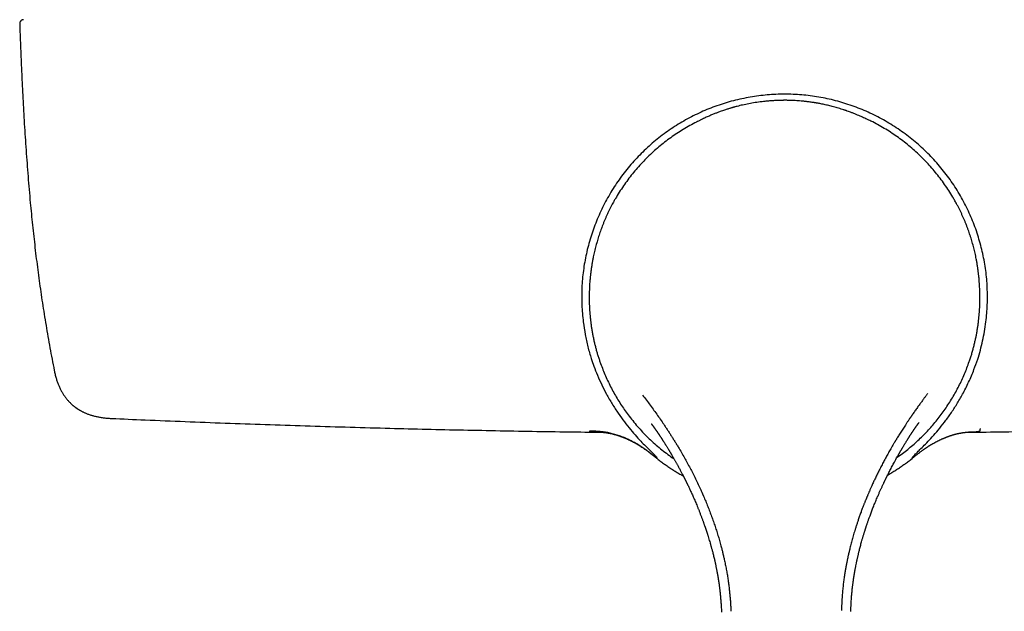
# Model space of a CAD drawing. Header units: millimetres. Extents: x 8 to 940, y 12 to 563.
# Tile 5 of 21: x 387 to 513, y 191 to 267. Entities that reach past the tile are written whole.
import ezdxf

# ---------------------------------------------------------------- set-up
doc = ezdxf.new("R2010")
doc.units = ezdxf.units.MM

msp = doc.modelspace()

# ---------------------------------------------------------------- linework, layer by layer
at = {"color": 7, "linetype": 'Continuous', "lineweight": 30}
for p, q in [((484.38, 256.19), (484.38, 256.19)), ((473.86, 253.72), (473.51, 253.54)), ((495.27, 253.65), (494.92, 253.82)), ((506.49, 242.95), (506.48, 242.98)), ((462.41, 242.76), (462.39, 242.73)), ((460.98, 222.53), (460.98, 222.53)), ((460.98, 222.52), (460.98, 222.52)), ((508.1, 222.76), (508.1, 222.76)), ((508.1, 222.76), (508.1, 222.76)), ((508.11, 222.76), (508.11, 222.76)), ((398.43, 215.5), (398.43, 215.5)), ((468.2, 210.36), (468.21, 210.36)), ((500.78, 210.37), (500.79, 210.38)), ((497.34, 207.56), (497.38, 207.66))]:
    msp.add_line(p, q, dxfattribs=at)
for points, knots in [([(387.23, 266.5), (387.22, 266.5), (387.21, 266.5), (387.2, 266.5), (387.19, 266.5), (387.18, 266.5), (387.17, 266.5), (387.17, 266.5), (387.16, 266.5), (387.14, 266.5), (387.12, 266.49), (387.07, 266.48), (387.02, 266.46), (386.96, 266.43), (386.92, 266.4), (386.89, 266.37), (386.85, 266.33), (386.81, 266.28), (386.77, 266.22), (386.75, 266.16), (386.73, 266.1), (386.73, 266.04), (386.73, 266), (386.73, 265.98)], [0, 0, 0, 0, 0.053031, 0.099519, 0.134694, 0.158754, 0.166823, 0.17257, 0.181035, 0.189546, 0.225414, 0.264273, 0.345662, 0.427013, 0.468363, 0.518136, 0.577948, 0.647451, 0.725898, 0.81204, 0.872926, 0.935816, 1, 1, 1, 1]), ([(386.73, 265.98), (386.75, 265.27), (386.8, 263.85), (386.89, 261.71), (386.98, 259.57), (387.08, 257.44), (387.19, 255.3), (387.31, 253.32), (387.42, 251.49), (387.54, 249.81), (387.66, 248.13), (387.79, 246.45), (387.93, 244.77), (388.07, 243.17), (388.22, 241.66), (388.36, 240.22), (388.52, 238.79), (388.68, 237.35), (388.85, 235.92), (389.03, 234.51), (389.22, 233.1), (389.42, 231.69), (389.63, 230.27), (389.85, 228.84), (390.09, 227.4), (390.33, 225.96), (390.59, 224.52), (390.86, 223.08), (391.05, 222.12), (391.15, 221.63), (391.15, 221.63)], [0, 0, 0, 0, 0.047902, 0.09581, 0.143725, 0.191649, 0.239584, 0.287533, 0.325218, 0.362916, 0.400626, 0.438353, 0.476097, 0.51386, 0.546176, 0.578511, 0.610865, 0.643241, 0.675641, 0.707488, 0.739363, 0.771268, 0.803206, 0.835832, 0.868498, 0.901207, 0.933963, 0.966768, 0.999627, 1, 1, 1, 1]), ([(500.8, 210.38), (500.82, 210.4), (500.84, 210.43), (500.86, 210.48), (500.87, 210.52), (500.87, 210.55), (500.92, 210.62), (501.05, 210.76), (501.22, 210.94), (501.55, 211.26), (502.05, 211.75), (502.67, 212.37), (503.38, 213.12), (504.14, 213.99), (504.93, 214.99), (505.74, 216.1), (506.52, 217.31), (507.3, 218.65), (508.05, 220.13), (508.68, 221.64), (509.18, 223), (509.54, 224.22), (509.83, 225.41), (510.06, 226.62), (510.29, 228.16), (510.44, 230.04), (510.44, 232.23), (510.25, 234.42), (509.86, 236.58), (509.3, 238.7), (508.57, 240.77), (507.66, 242.77), (506.59, 244.69), (505.35, 246.51), (503.97, 248.21), (502.44, 249.8), (500.79, 251.25), (499.02, 252.55), (497.14, 253.71), (495.18, 254.7), (493.14, 255.52), (491.03, 256.17), (488.88, 256.63), (486.69, 256.91), (484.49, 257), (482.29, 256.91), (480.11, 256.62), (477.95, 256.16), (475.85, 255.52), (473.81, 254.7), (471.84, 253.7), (469.97, 252.55), (468.2, 251.24), (466.55, 249.79), (465.02, 248.2), (463.64, 246.49), (462.41, 244.67), (461.34, 242.75), (460.43, 240.75), (459.69, 238.68), (459.13, 236.57), (458.75, 234.41), (458.56, 232.22), (458.56, 230.02), (458.73, 228.02), (459, 226.23), (459.34, 224.67), (459.72, 223.32), (460.14, 222.11), (460.59, 220.98), (461.12, 219.79), (461.76, 218.55), (462.46, 217.33), (463.24, 216.14), (464.03, 215.04), (464.82, 214.04), (465.58, 213.16), (466.29, 212.41), (466.91, 211.78), (467.43, 211.28), (467.77, 210.94), (468, 210.72), (468.13, 210.57), (468.15, 210.52), (468.14, 210.49), (468.15, 210.45), (468.18, 210.4), (468.19, 210.38)], [0, 0, 0, 0, 0.007786, 0.016195, 0.024689, 0.032846, 0.040703, 0.049177, 0.059071, 0.069138, 0.079023, 0.08897, 0.098904, 0.108839, 0.118771, 0.128699, 0.138651, 0.148555, 0.160002, 0.17145, 0.180646, 0.188577, 0.196564, 0.204651, 0.212815, 0.227212, 0.241652, 0.256027, 0.27036, 0.284712, 0.299077, 0.313449, 0.327823, 0.342196, 0.356564, 0.37093, 0.385298, 0.399667, 0.414036, 0.428404, 0.442771, 0.457139, 0.471507, 0.485875, 0.500242, 0.514608, 0.528974, 0.543341, 0.557707, 0.572073, 0.586441, 0.60081, 0.615177, 0.629543, 0.643908, 0.658274, 0.672646, 0.687019, 0.70139, 0.715754, 0.730105, 0.74444, 0.758815, 0.773252, 0.787648, 0.798304, 0.808824, 0.819192, 0.82587, 0.834039, 0.842993, 0.851668, 0.86149, 0.871359, 0.881202, 0.891051, 0.900902, 0.910752, 0.920615, 0.930414, 0.941851, 0.952614, 0.962115, 0.971775, 0.981408, 0.991118, 1, 1, 1, 1]), ([(482.29, 256.08), (482.07, 256.06), (481.54, 256.01), (480.76, 255.9), (479.93, 255.75), (479.17, 255.6), (478.58, 255.45), (478.25, 255.36), (478.13, 255.33), (478.1, 255.32), (478.07, 255.32), (478.04, 255.31), (478.01, 255.3), (477.98, 255.29), (477.95, 255.28), (477.92, 255.27), (477.9, 255.27), (477.86, 255.26), (477.79, 255.24), (477.7, 255.21), (477.58, 255.17), (477.43, 255.13), (477.25, 255.07), (477.04, 255.01), (476.8, 254.93), (476.54, 254.84), (476.23, 254.73), (475.88, 254.6), (475.48, 254.44), (475.06, 254.27), (474.6, 254.07), (474.2, 253.88), (473.95, 253.76), (473.86, 253.72)], [0, 0, 0, 0, 0.075382, 0.179312, 0.270641, 0.361861, 0.442058, 0.477327, 0.48079, 0.484254, 0.487717, 0.49118, 0.494643, 0.498107, 0.501571, 0.505036, 0.507467, 0.511231, 0.519377, 0.530525, 0.544678, 0.561841, 0.583471, 0.608537, 0.637044, 0.668999, 0.704404, 0.748159, 0.796246, 0.84866, 0.905389, 0.966414, 1, 1, 1, 1]), ([(484.38, 256.18), (484.25, 256.18), (483.95, 256.18), (483.48, 256.16), (482.96, 256.13), (482.57, 256.11), (482.34, 256.08), (482.29, 256.08)], [0, 0, 0, 0, 0.177667, 0.426526, 0.675178, 0.923642, 1, 1, 1, 1]), ([(495, 253.78), (494.92, 253.82), (494.74, 253.9), (494.46, 254.03), (494.15, 254.17), (493.82, 254.31), (493.46, 254.46), (493.12, 254.59), (492.8, 254.71), (492.58, 254.79), (492.42, 254.85), (492.33, 254.88), (492.23, 254.91), (492.14, 254.94), (491.87, 255.03), (491.41, 255.18), (490.77, 255.36), (490.16, 255.52), (489.57, 255.65), (489.05, 255.75), (488.71, 255.82), (488.55, 255.84), (488.5, 255.85), (488.46, 255.86), (488.41, 255.87), (488.37, 255.87), (488.32, 255.88), (488.12, 255.91), (487.77, 255.96), (487.3, 256.02), (486.85, 256.07), (486.44, 256.11), (486.06, 256.14), (485.71, 256.16), (485.4, 256.17), (485.12, 256.18), (484.89, 256.18), (484.68, 256.19), (484.52, 256.19), (484.42, 256.19), (484.38, 256.19)], [0, 0, 0, 0, 0.025044, 0.053346, 0.084905, 0.117297, 0.152518, 0.190558, 0.217204, 0.245068, 0.254075, 0.263203, 0.27245, 0.281815, 0.289181, 0.35233, 0.413167, 0.469731, 0.524317, 0.576936, 0.614574, 0.618732, 0.622876, 0.627008, 0.631125, 0.63523, 0.639321, 0.644868, 0.690938, 0.733984, 0.775274, 0.813326, 0.848131, 0.879681, 0.907963, 0.932968, 0.954683, 0.9731, 0.988208, 1, 1, 1, 1]), ([(473.51, 253.54), (473.42, 253.5), (473.03, 253.31), (472.38, 252.96), (471.54, 252.48), (470.73, 251.96), (469.94, 251.41), (469.16, 250.84), (468.42, 250.23), (467.69, 249.59), (466.99, 248.93), (466.32, 248.24), (465.67, 247.52), (465.05, 246.79), (464.46, 246.02), (463.9, 245.24), (463.37, 244.43), (463, 243.83), (462.81, 243.5), (462.78, 243.44)], [0, 0, 0, 0, 0.0204148, 0.0848677, 0.1493271, 0.2137845, 0.2782343, 0.3426817, 0.4071301, 0.4715811, 0.536035, 0.6004915, 0.6649495, 0.7294081, 0.7938669, 0.8583262, 0.9227875, 0.9872541, 1, 1, 1, 1]), ([(506.09, 243.66), (506.06, 243.71), (505.87, 244.05), (505.5, 244.64), (504.96, 245.44), (504.39, 246.22), (503.79, 246.98), (503.17, 247.71), (502.51, 248.42), (501.83, 249.1), (501.12, 249.76), (500.39, 250.39), (499.64, 250.99), (498.86, 251.56), (498.06, 252.1), (497.24, 252.61), (496.4, 253.08), (495.75, 253.43), (495.36, 253.61), (495.27, 253.65)], [0, 0, 0, 0, 0.012402, 0.076891, 0.141375, 0.205857, 0.270338, 0.334819, 0.3993, 0.463778, 0.528255, 0.592728, 0.657199, 0.721669, 0.786141, 0.850621, 0.915103, 0.979578, 1, 1, 1, 1]), ([(462.78, 243.44), (462.75, 243.38), (462.62, 243.16), (462.5, 242.93), (462.41, 242.76)], [0, 0, 0, 0, 0.260491, 1, 1, 1, 1]), ([(506.48, 242.98), (506.39, 243.14), (506.26, 243.37), (506.13, 243.59), (506.09, 243.66)], [0, 0, 0, 0, 0.701141, 1, 1, 1, 1]), ([(508.11, 222.76), (508.16, 222.92), (508.27, 223.24), (508.42, 223.73), (508.56, 224.22), (508.69, 224.71), (508.81, 225.2), (508.92, 225.68), (509.02, 226.15), (509.1, 226.61), (509.18, 227.08), (509.25, 227.54), (509.3, 227.99), (509.35, 228.43), (509.39, 228.86), (509.42, 229.28), (509.45, 229.7), (509.46, 230.12), (509.47, 230.54), (509.48, 230.97), (509.47, 231.41), (509.46, 231.87), (509.44, 232.31), (509.41, 232.76), (509.38, 233.21), (509.34, 233.66), (509.28, 234.11), (509.22, 234.57), (509.16, 235.02), (509.08, 235.47), (509.01, 235.88), (508.93, 236.27), (508.85, 236.62), (508.77, 236.97), (508.68, 237.32), (508.59, 237.68), (508.49, 238.03), (508.39, 238.38), (508.28, 238.73), (508.16, 239.09), (508.04, 239.44), (507.91, 239.79), (507.78, 240.15), (507.64, 240.5), (507.49, 240.86), (507.34, 241.21), (507.18, 241.56), (507.02, 241.91), (506.85, 242.26), (506.68, 242.61), (506.55, 242.83), (506.49, 242.95)], [0, 0, 0, 0, 0.023541, 0.047019, 0.070439, 0.093809, 0.117136, 0.140425, 0.162357, 0.184268, 0.206167, 0.228062, 0.249962, 0.269903, 0.289893, 0.309924, 0.32999, 0.350082, 0.37019, 0.390307, 0.412434, 0.434548, 0.456636, 0.478685, 0.500683, 0.523998, 0.547336, 0.570691, 0.594051, 0.617403, 0.640736, 0.659049, 0.677339, 0.695604, 0.713845, 0.732064, 0.750268, 0.768, 0.785745, 0.803506, 0.821287, 0.839087, 0.856908, 0.874749, 0.892608, 0.910486, 0.928377, 0.946279, 0.964187, 0.982095, 1, 1, 1, 1]), ([(462.39, 242.73), (462.33, 242.61), (462.21, 242.38), (462.04, 242.04), (461.87, 241.69), (461.71, 241.33), (461.56, 240.98), (461.41, 240.63), (461.27, 240.28), (461.14, 239.94), (461.02, 239.6), (460.9, 239.27), (460.79, 238.93), (460.68, 238.6), (460.58, 238.27), (460.48, 237.93), (460.39, 237.58), (460.29, 237.22), (460.21, 236.86), (460.12, 236.51), (460.04, 236.12), (459.96, 235.7), (459.88, 235.24), (459.81, 234.79), (459.74, 234.33), (459.69, 233.87), (459.64, 233.41), (459.6, 232.97), (459.57, 232.55), (459.55, 232.15), (459.54, 231.74), (459.53, 231.33), (459.53, 230.92), (459.53, 230.5), (459.54, 230.07), (459.56, 229.62), (459.59, 229.16), (459.63, 228.69), (459.67, 228.23), (459.73, 227.75), (459.79, 227.27), (459.87, 226.78), (459.96, 226.29), (460.06, 225.79), (460.16, 225.3), (460.28, 224.82), (460.4, 224.35), (460.53, 223.89), (460.67, 223.44), (460.82, 222.98), (460.93, 222.68), (460.98, 222.53)], [0, 0, 0, 0, 0.017909, 0.035822, 0.053733, 0.071636, 0.089525, 0.107397, 0.12525, 0.142028, 0.158789, 0.175535, 0.192265, 0.208979, 0.225678, 0.242365, 0.260711, 0.279069, 0.297448, 0.31585, 0.334279, 0.357819, 0.381391, 0.404983, 0.428582, 0.452175, 0.47575, 0.499299, 0.519292, 0.539329, 0.559401, 0.579498, 0.59961, 0.619729, 0.639844, 0.661956, 0.684041, 0.706088, 0.728086, 0.750024, 0.773251, 0.796473, 0.819701, 0.842943, 0.86621, 0.889509, 0.911513, 0.933559, 0.955652, 0.977798, 1, 1, 1, 1]), ([(391.14, 221.62), (391.15, 221.56), (391.18, 221.4), (391.24, 221.16), (391.31, 220.9), (391.38, 220.66), (391.45, 220.43), (391.52, 220.21), (391.6, 220), (391.68, 219.8), (391.76, 219.6), (391.85, 219.4), (391.95, 219.21), (392.04, 219.02), (392.14, 218.85), (392.24, 218.69), (392.34, 218.53), (392.43, 218.38), (392.54, 218.23), (392.66, 218.08), (392.79, 217.92), (392.91, 217.77), (393.04, 217.64), (393.16, 217.52), (393.27, 217.41), (393.36, 217.32), (393.45, 217.24), (393.53, 217.17), (393.61, 217.11), (393.67, 217.05), (393.73, 217.01), (393.79, 216.97), (393.84, 216.93), (393.88, 216.9), (393.9, 216.88), (393.92, 216.87), (393.93, 216.86), (393.93, 216.86), (393.94, 216.85), (393.95, 216.84), (393.97, 216.83), (394.01, 216.81), (394.05, 216.77), (394.11, 216.74), (394.17, 216.7), (394.25, 216.65), (394.33, 216.59), (394.43, 216.54), (394.54, 216.48), (394.65, 216.42), (394.77, 216.35), (394.9, 216.29), (395.04, 216.23), (395.19, 216.16), (395.36, 216.09), (395.53, 216.03), (395.72, 215.96), (395.9, 215.9), (396.09, 215.85), (396.28, 215.8), (396.49, 215.75), (396.7, 215.7), (396.92, 215.66), (397.15, 215.62), (397.39, 215.58), (397.63, 215.56), (397.89, 215.53), (398.15, 215.51), (398.34, 215.5), (398.43, 215.5)], [0, 0, 0, 0, 0.019844, 0.04603, 0.071219, 0.095455, 0.118779, 0.140839, 0.162094, 0.18258, 0.202329, 0.223914, 0.24463, 0.264514, 0.283604, 0.301932, 0.319529, 0.336423, 0.352638, 0.373241, 0.392723, 0.411125, 0.428478, 0.444809, 0.460131, 0.472284, 0.48345, 0.493637, 0.50285, 0.511095, 0.518376, 0.524699, 0.530877, 0.535788, 0.539481, 0.540908, 0.542094, 0.54313, 0.544058, 0.545207, 0.548252, 0.552359, 0.557561, 0.56388, 0.571329, 0.579919, 0.589663, 0.600574, 0.61267, 0.624529, 0.637371, 0.651215, 0.666083, 0.682002, 0.698688, 0.71645, 0.735324, 0.755351, 0.773284, 0.792112, 0.811869, 0.832591, 0.854318, 0.877092, 0.899565, 0.923048, 0.947585, 0.97322, 1, 1, 1, 1]), ([(460.98, 222.52), (461.08, 222.25), (461.28, 221.72), (461.61, 220.93), (461.97, 220.14), (462.36, 219.36), (462.77, 218.61), (463.2, 217.87), (463.65, 217.16), (464.13, 216.46), (464.66, 215.75), (465.23, 215.02), (465.86, 214.29), (466.51, 213.58), (467.19, 212.9), (467.9, 212.25), (468.63, 211.62), (469.39, 211.03), (469.96, 210.6), (470.29, 210.38), (470.36, 210.34)], [0, 0, 0, 0, 0.054465, 0.109648, 0.16518, 0.220696, 0.275923, 0.330114, 0.384305, 0.438499, 0.492698, 0.554285, 0.615864, 0.677438, 0.739009, 0.800579, 0.862149, 0.923721, 0.985299, 1, 1, 1, 1]), ([(498.85, 210.48), (498.91, 210.52), (499.21, 210.73), (499.73, 211.12), (500.41, 211.66), (501.06, 212.22), (501.7, 212.8), (502.31, 213.4), (502.9, 214.02), (503.46, 214.65), (504, 215.3), (504.52, 215.98), (505.02, 216.68), (505.5, 217.39), (505.95, 218.13), (506.38, 218.87), (506.78, 219.63), (507.16, 220.4), (507.5, 221.18), (507.82, 221.97), (508.01, 222.49), (508.1, 222.76)], [0, 0, 0, 0, 0.014642, 0.069819, 0.124992, 0.180163, 0.235333, 0.290504, 0.344691, 0.398881, 0.453075, 0.507276, 0.562463, 0.617645, 0.672824, 0.728003, 0.783249, 0.837789, 0.892325, 0.946512, 1, 1, 1, 1]), ([(466.34, 218.48), (466.51, 218.27), (466.84, 217.84), (467.33, 217.19), (467.81, 216.53), (468.27, 215.88), (468.73, 215.23), (469.11, 214.67), (469.42, 214.2), (469.67, 213.81), (469.92, 213.43), (470.16, 213.05), (470.4, 212.66), (470.65, 212.27), (470.89, 211.87), (471.18, 211.38), (471.51, 210.8), (471.88, 210.14), (472.24, 209.48), (472.59, 208.82), (472.94, 208.13), (473.29, 207.43), (473.62, 206.73), (473.84, 206.24), (473.96, 205.97), (473.99, 205.89), (474.03, 205.8), (474.07, 205.72), (474.1, 205.63), (474.22, 205.36), (474.42, 204.9), (474.68, 204.25), (474.93, 203.6), (475.17, 202.96), (475.41, 202.31), (475.62, 201.67), (475.84, 201.02), (476.04, 200.37), (476.23, 199.71), (476.37, 199.2), (476.46, 198.84), (476.52, 198.62), (476.57, 198.39), (476.63, 198.16), (476.68, 197.93), (476.74, 197.69), (476.82, 197.32), (476.93, 196.83), (477.05, 196.21), (477.16, 195.58), (477.26, 194.97), (477.35, 194.35), (477.42, 193.74), (477.48, 193.16), (477.54, 192.58), (477.58, 192), (477.61, 191.43), (477.63, 191.05), (477.63, 190.86)], [0, 0, 0, 0, 0.027096, 0.0539601, 0.0805956, 0.1070061, 0.1331952, 0.1591664, 0.1743704, 0.1895007, 0.2045582, 0.2195437, 0.2344579, 0.2493016, 0.2651301, 0.2809457, 0.3061064, 0.3310932, 0.3559107, 0.3805632, 0.4050554, 0.4318172, 0.4583971, 0.4816421, 0.4846763, 0.4877082, 0.490738, 0.4937655, 0.4967907, 0.4998138, 0.5231044, 0.546208, 0.5691292, 0.5918726, 0.6144427, 0.6368446, 0.659083, 0.6817497, 0.704255, 0.7266046, 0.7340965, 0.7415716, 0.7490302, 0.7569954, 0.7650144, 0.7730118, 0.7809878, 0.8020354, 0.8229408, 0.8437099, 0.8643483, 0.8848622, 0.9052576, 0.9243845, 0.9434168, 0.9623599, 0.9812191, 1, 1, 1, 1]), ([(502.78, 218.67), (502.75, 218.63), (502.69, 218.54), (502.59, 218.41), (502.48, 218.27), (502.36, 218.11), (502.24, 217.95), (502.11, 217.77), (501.98, 217.59), (501.85, 217.41), (501.7, 217.21), (501.55, 217), (501.4, 216.79), (501.25, 216.57), (501.09, 216.35), (500.97, 216.17), (500.88, 216.04), (500.82, 215.96), (500.77, 215.88), (500.71, 215.8), (500.65, 215.71), (500.59, 215.63), (500.49, 215.47), (500.33, 215.24), (500.14, 214.95), (499.95, 214.66), (499.77, 214.38), (499.6, 214.12), (499.43, 213.86), (499.28, 213.61), (499.12, 213.37), (498.98, 213.14), (498.87, 212.96), (498.79, 212.82), (498.73, 212.72), (498.67, 212.63), (498.62, 212.54), (498.56, 212.45), (498.5, 212.35), (498.34, 212.07), (498.09, 211.65), (497.77, 211.08), (497.47, 210.53), (497.17, 209.99), (496.89, 209.44), (496.61, 208.89), (496.35, 208.37), (496.1, 207.86), (495.87, 207.37), (495.67, 206.92), (495.49, 206.53), (495.35, 206.21), (495.24, 205.95), (495.18, 205.8), (495.15, 205.75), (495.15, 205.73), (495.14, 205.72), (495.14, 205.71), (495.13, 205.69), (495.13, 205.68), (495.12, 205.67), (495.11, 205.65), (495.1, 205.61), (495.08, 205.56), (495.05, 205.5), (495.02, 205.44), (494.99, 205.36), (494.96, 205.27), (494.92, 205.17), (494.87, 205.06), (494.82, 204.94), (494.77, 204.81), (494.71, 204.67), (494.65, 204.51), (494.59, 204.34), (494.51, 204.16), (494.44, 203.95), (494.35, 203.73), (494.27, 203.5), (494.18, 203.26), (494.09, 203.02), (494.01, 202.77), (493.93, 202.54), (493.86, 202.33), (493.81, 202.19), (493.78, 202.1), (493.77, 202.06), (493.76, 202.03), (493.75, 202), (493.74, 201.96), (493.68, 201.81), (493.6, 201.53), (493.48, 201.16), (493.37, 200.81), (493.28, 200.47), (493.19, 200.15), (493.1, 199.84), (493.02, 199.53), (492.94, 199.22), (492.86, 198.92), (492.81, 198.7), (492.78, 198.57), (492.76, 198.52), (492.76, 198.51), (492.76, 198.5), (492.76, 198.49), (492.75, 198.47), (492.75, 198.46), (492.74, 198.44), (492.74, 198.4), (492.72, 198.35), (492.71, 198.28), (492.69, 198.2), (492.67, 198.11), (492.65, 198.01), (492.62, 197.9), (492.59, 197.77), (492.57, 197.64), (492.53, 197.49), (492.5, 197.33), (492.46, 197.15), (492.42, 196.95), (492.38, 196.74), (492.34, 196.51), (492.3, 196.28), (492.26, 196.03), (492.22, 195.78), (492.17, 195.51), (492.13, 195.23), (492.09, 194.94), (492.05, 194.64), (492.01, 194.33), (491.97, 194.01), (491.94, 193.67), (491.9, 193.32), (491.87, 192.95), (491.84, 192.57), (491.82, 192.18), (491.8, 191.77), (491.78, 191.36), (491.77, 191.07), (491.77, 190.93)], [0, 0, 0, 0, 0.005016, 0.010479, 0.016391, 0.022749, 0.029556, 0.036809, 0.044057, 0.051702, 0.059745, 0.068184, 0.077019, 0.085623, 0.094572, 0.103867, 0.107074, 0.110321, 0.113606, 0.116931, 0.120295, 0.123698, 0.126861, 0.13906, 0.150881, 0.162325, 0.173109, 0.183537, 0.193609, 0.203324, 0.212683, 0.221688, 0.230336, 0.234029, 0.237653, 0.241209, 0.244695, 0.248113, 0.251881, 0.256214, 0.280046, 0.300559, 0.321069, 0.341576, 0.362081, 0.382315, 0.402274, 0.420049, 0.438022, 0.456193, 0.468295, 0.480484, 0.491282, 0.496054, 0.496523, 0.496993, 0.497463, 0.497933, 0.498402, 0.498873, 0.499343, 0.499813, 0.501233, 0.502982, 0.505061, 0.507469, 0.510208, 0.513276, 0.516866, 0.520822, 0.525144, 0.529832, 0.534887, 0.540308, 0.546095, 0.552884, 0.560116, 0.567791, 0.575909, 0.584471, 0.592861, 0.601637, 0.610799, 0.617057, 0.623483, 0.625102, 0.626267, 0.627429, 0.628589, 0.629745, 0.630899, 0.644699, 0.658055, 0.669809, 0.681194, 0.692212, 0.702861, 0.713142, 0.724026, 0.734464, 0.743282, 0.747053, 0.747472, 0.74789, 0.748307, 0.748724, 0.749139, 0.749554, 0.749968, 0.751472, 0.753384, 0.755705, 0.758435, 0.76144, 0.764822, 0.76858, 0.772715, 0.777227, 0.782115, 0.787379, 0.793605, 0.800285, 0.80742, 0.815009, 0.823053, 0.831117, 0.839591, 0.848473, 0.857764, 0.867462, 0.877383, 0.887696, 0.8984, 0.909494, 0.921216, 0.933342, 0.945872, 0.958804, 0.972136, 0.985869, 1, 1, 1, 1]), ([(398.47, 215.5), (399.89, 215.43), (403.03, 215.3), (407.86, 215.1), (412.98, 214.9), (418.1, 214.72), (423.22, 214.55), (428.34, 214.4), (433.32, 214.26), (438.16, 214.14), (442.85, 214.03), (447.55, 213.94), (452.25, 213.85), (456.73, 213.78), (459.65, 213.75), (461.01, 213.73)], [0, 0, 0, 0, 0.068443, 0.15032, 0.232199, 0.314078, 0.395958, 0.477839, 0.559719, 0.634776, 0.709832, 0.784888, 0.859943, 0.934996, 1, 1, 1, 1]), ([(508.01, 213.73), (509.51, 213.75), (512.72, 213.79), (517.64, 213.87), (522.76, 213.96), (527.88, 214.07), (533, 214.19), (538.11, 214.33), (543.09, 214.47), (547.92, 214.62), (552.61, 214.78), (557.3, 214.95), (561.99, 215.13), (566.4, 215.31), (569.25, 215.44), (570.53, 215.5)], [0, 0, 0, 0, 0.072115, 0.153965, 0.235816, 0.317668, 0.399521, 0.481374, 0.563227, 0.638259, 0.713291, 0.788322, 0.863353, 0.938382, 1, 1, 1, 1]), ([(467.46, 214.81), (467.46, 214.81), (467.46, 214.81), (467.46, 214.81), (467.46, 214.8), (467.46, 214.8), (467.47, 214.8), (467.47, 214.79), (467.47, 214.79), (467.48, 214.79), (467.48, 214.78), (467.48, 214.78), (467.49, 214.77), (467.49, 214.77), (467.5, 214.76), (467.51, 214.75), (467.52, 214.74), (467.52, 214.73), (467.53, 214.72), (467.53, 214.72), (467.54, 214.71), (467.55, 214.7), (467.55, 214.69), (467.56, 214.68), (467.57, 214.67), (467.59, 214.64), (467.61, 214.61), (467.64, 214.58), (467.66, 214.55), (467.69, 214.52), (467.71, 214.49), (467.73, 214.46), (467.75, 214.43), (467.77, 214.4), (467.79, 214.37), (467.82, 214.34), (467.84, 214.31), (467.85, 214.29), (467.87, 214.26), (467.88, 214.24), (467.9, 214.22), (467.91, 214.2), (467.93, 214.18), (467.95, 214.15), (467.97, 214.13), (467.98, 214.1), (468, 214.08), (468.02, 214.06), (468.03, 214.04), (468.04, 214.02), (468.05, 214), (468.07, 213.99), (468.08, 213.97), (468.1, 213.94), (468.12, 213.91), (468.14, 213.88), (468.16, 213.85), (468.18, 213.82), (468.21, 213.79), (468.23, 213.75), (468.25, 213.72), (468.27, 213.69), (468.29, 213.66), (468.31, 213.64), (468.32, 213.61), (468.34, 213.59), (468.36, 213.57), (468.38, 213.54), (468.4, 213.5), (468.42, 213.47), (468.45, 213.43), (468.48, 213.39), (468.51, 213.34), (468.55, 213.27), (468.59, 213.21), (468.63, 213.16), (468.66, 213.12), (468.68, 213.09), (468.69, 213.07), (468.7, 213.05), (468.72, 213.03), (468.73, 213), (468.75, 212.97), (468.77, 212.94), (468.8, 212.9), (468.84, 212.84), (468.89, 212.76), (468.94, 212.68), (469, 212.59), (469.06, 212.5), (469.12, 212.4), (469.18, 212.31), (469.24, 212.21), (469.34, 212.05), (469.48, 211.82), (469.62, 211.6), (469.71, 211.45), (469.75, 211.38), (469.79, 211.31), (469.83, 211.24), (469.86, 211.19), (469.89, 211.15), (469.91, 211.11), (469.93, 211.08), (469.94, 211.06), (469.95, 211.04), (469.97, 211.01), (469.99, 210.98), (470.02, 210.93), (470.05, 210.86), (470.1, 210.78), (470.16, 210.68), (470.22, 210.57), (470.29, 210.46), (470.36, 210.33), (470.44, 210.2), (470.52, 210.06), (470.6, 209.91), (470.68, 209.76), (470.76, 209.62), (470.85, 209.46), (470.94, 209.28), (471.05, 209.09), (471.15, 208.9), (471.24, 208.73), (471.33, 208.56), (471.4, 208.42), (471.46, 208.31), (471.5, 208.23), (471.54, 208.15), (471.58, 208.08), (471.61, 208.01), (471.64, 207.95), (471.67, 207.9), (471.69, 207.85), (471.71, 207.82), (471.72, 207.8), (471.73, 207.78), (471.73, 207.77), (471.74, 207.75), (471.76, 207.72), (471.78, 207.69), (471.8, 207.64), (471.82, 207.59), (471.85, 207.54), (471.88, 207.49), (471.89, 207.45), (471.9, 207.44)], [0, 0, 0, 0, 0.000605, 0.003032, 0.005612, 0.008354, 0.014742, 0.020463, 0.024191, 0.027767, 0.031296, 0.034873, 0.038708, 0.043746, 0.049054, 0.054257, 0.059205, 0.063477, 0.067141, 0.070226, 0.073619, 0.077303, 0.081233, 0.085316, 0.088823, 0.098131, 0.108493, 0.11965, 0.128131, 0.138375, 0.143682, 0.150873, 0.157135, 0.163983, 0.171603, 0.17883, 0.183847, 0.188787, 0.193247, 0.197169, 0.200557, 0.204389, 0.2091, 0.21438, 0.218943, 0.222908, 0.226899, 0.230968, 0.234152, 0.237072, 0.239886, 0.242808, 0.2459, 0.2497, 0.254049, 0.259124, 0.264249, 0.269086, 0.273636, 0.279323, 0.284488, 0.289109, 0.293133, 0.296556, 0.299471, 0.302064, 0.305534, 0.309879, 0.314785, 0.319573, 0.324219, 0.328724, 0.337656, 0.345977, 0.35369, 0.360441, 0.365941, 0.37019, 0.3726, 0.374629, 0.377173, 0.380278, 0.383833, 0.387682, 0.391823, 0.400176, 0.409515, 0.419841, 0.429893, 0.440732, 0.452017, 0.463286, 0.474535, 0.485766, 0.519341, 0.552745, 0.561466, 0.570082, 0.577944, 0.58493, 0.591041, 0.596279, 0.600068, 0.603219, 0.605734, 0.607704, 0.610109, 0.614313, 0.619711, 0.626301, 0.63631, 0.647224, 0.65904, 0.671753, 0.685647, 0.700465, 0.716203, 0.732689, 0.748881, 0.7646, 0.779847, 0.801932, 0.82296, 0.842941, 0.861883, 0.879793, 0.896679, 0.906322, 0.91543, 0.923791, 0.931406, 0.938278, 0.944968, 0.950768, 0.955679, 0.959703, 0.961458, 0.96297, 0.964336, 0.966429, 0.969458, 0.973314, 0.977897, 0.983204, 0.989234, 0.995985, 1, 1, 1, 1]), ([(467.46, 214.81), (467.46, 214.81), (467.46, 214.81), (467.46, 214.81), (467.46, 214.81), (467.46, 214.81)], [0, 0, 0, 0, 0.2413805, 0.5741454, 1, 1, 1, 1]), ([(497.34, 207.56), (497.34, 207.57), (497.37, 207.64), (497.41, 207.71), (497.45, 207.79), (497.46, 207.82), (497.47, 207.85), (497.48, 207.87), (497.49, 207.88), (497.5, 207.89), (497.51, 207.91), (497.52, 207.94), (497.54, 207.97), (497.56, 208.01), (497.58, 208.06), (497.6, 208.11), (497.63, 208.17), (497.66, 208.23), (497.78, 208.46), (497.97, 208.84), (498.25, 209.38), (498.57, 209.97), (498.81, 210.42), (498.99, 210.72), (499.04, 210.83), (499.1, 210.92), (499.15, 211.01), (499.19, 211.08), (499.22, 211.13), (499.24, 211.16), (499.26, 211.2), (499.27, 211.22), (499.28, 211.23), (499.29, 211.25), (499.3, 211.27), (499.32, 211.31), (499.34, 211.35), (499.37, 211.4), (499.41, 211.46), (499.45, 211.54), (499.5, 211.62), (499.55, 211.7), (499.6, 211.79), (499.66, 211.89), (499.73, 212), (499.79, 212.1), (499.85, 212.2), (499.92, 212.31), (499.99, 212.43), (500.06, 212.54), (500.13, 212.66), (500.19, 212.75), (500.24, 212.84), (500.29, 212.91), (500.33, 212.98), (500.37, 213.04), (500.4, 213.09), (500.43, 213.13), (500.45, 213.16), (500.46, 213.19), (500.48, 213.22), (500.51, 213.25), (500.54, 213.31), (500.59, 213.39), (500.65, 213.48), (500.7, 213.56), (500.74, 213.62), (500.77, 213.66), (500.8, 213.7), (500.82, 213.74), (500.85, 213.78), (500.89, 213.83), (500.93, 213.89), (500.97, 213.95), (501, 214), (501.03, 214.04), (501.05, 214.08), (501.07, 214.11), (501.09, 214.14), (501.11, 214.17), (501.14, 214.2), (501.16, 214.23), (501.18, 214.26), (501.2, 214.29), (501.22, 214.32), (501.24, 214.35), (501.25, 214.37), (501.27, 214.39), (501.28, 214.41), (501.3, 214.43), (501.31, 214.45), (501.32, 214.47), (501.34, 214.49), (501.35, 214.51), (501.37, 214.54), (501.39, 214.57), (501.42, 214.6), (501.44, 214.63), (501.46, 214.66), (501.48, 214.69), (501.5, 214.71), (501.51, 214.73), (501.52, 214.75), (501.53, 214.76), (501.54, 214.77), (501.55, 214.78), (501.56, 214.79), (501.57, 214.8), (501.57, 214.81), (501.58, 214.82), (501.58, 214.82), (501.59, 214.83), (501.59, 214.84), (501.6, 214.85), (501.61, 214.86), (501.62, 214.87), (501.63, 214.88), (501.63, 214.89), (501.64, 214.9), (501.65, 214.91), (501.65, 214.92), (501.66, 214.92), (501.66, 214.93), (501.67, 214.94), (501.67, 214.94), (501.68, 214.95), (501.69, 214.96), (501.69, 214.97), (501.69, 214.97), (501.7, 214.97), (501.7, 214.97), (501.7, 214.98), (501.7, 214.98), (501.7, 214.98)], [0, 0, 0, 0, 0.003141, 0.02012, 0.024375, 0.027915, 0.030738, 0.032842, 0.034229, 0.035105, 0.037093, 0.039981, 0.043769, 0.047913, 0.052776, 0.058361, 0.064668, 0.071692, 0.078969, 0.137527, 0.195169, 0.25213, 0.330328, 0.342482, 0.35387, 0.364351, 0.373921, 0.382577, 0.387024, 0.391184, 0.394851, 0.397372, 0.3987, 0.400224, 0.402724, 0.406199, 0.411005, 0.416935, 0.423989, 0.43217, 0.441481, 0.450927, 0.46131, 0.472633, 0.484789, 0.496767, 0.508318, 0.519442, 0.534039, 0.547824, 0.560797, 0.572957, 0.582099, 0.590721, 0.598823, 0.606407, 0.613377, 0.617374, 0.620894, 0.623966, 0.627595, 0.632292, 0.63806, 0.650172, 0.662013, 0.673516, 0.680119, 0.686144, 0.691395, 0.695875, 0.701533, 0.709457, 0.71879, 0.727555, 0.735741, 0.741279, 0.746608, 0.751729, 0.756688, 0.761677, 0.766349, 0.771725, 0.777435, 0.783064, 0.788043, 0.792502, 0.796892, 0.80118, 0.804806, 0.807805, 0.811359, 0.815695, 0.819851, 0.823605, 0.830473, 0.837293, 0.842852, 0.850898, 0.858112, 0.866421, 0.873815, 0.877659, 0.881929, 0.885784, 0.888942, 0.89191, 0.895676, 0.899185, 0.902356, 0.90481, 0.906573, 0.908604, 0.911399, 0.916564, 0.921151, 0.924778, 0.928763, 0.933607, 0.938858, 0.943849, 0.948091, 0.951362, 0.95473, 0.958445, 0.963735, 0.969804, 0.975711, 0.981748, 0.987866, 0.992055, 0.995757, 0.998952, 1, 1, 1, 1]), ([(501.7, 214.98), (501.7, 214.98), (501.71, 214.98), (501.71, 214.98), (501.71, 214.98)], [0, 0, 0, 0, 0.57679, 1, 1, 1, 1]), ([(509.53, 214.19), (509.52, 214.16), (509.48, 214.11), (509.47, 214.06), (509.47, 214), (509.48, 213.95), (509.47, 213.9), (509.41, 213.86), (509.27, 213.82), (509.03, 213.77), (508.61, 213.74), (508.27, 213.73), (508.02, 213.73), (508.01, 213.73)], [0, 0, 0, 0, 0.078021, 0.161116, 0.240904, 0.317348, 0.395053, 0.479693, 0.574836, 0.715585, 0.856148, 0.993026, 1, 1, 1, 1]), ([(468.19, 210.38), (468.05, 210.49), (467.76, 210.72), (467.33, 211.06), (466.87, 211.41), (466.38, 211.75), (465.86, 212.09), (465.32, 212.41), (464.74, 212.7), (464.15, 212.98), (463.55, 213.22), (462.94, 213.42), (462.34, 213.58), (461.76, 213.71), (461.19, 213.79), (460.64, 213.84), (460.1, 213.86), (459.75, 213.87), (459.58, 213.87)], [0, 0, 0, 0, 0.056675, 0.114719, 0.174921, 0.237579, 0.302595, 0.36956, 0.437833, 0.506627, 0.575092, 0.642409, 0.707874, 0.77098, 0.831487, 0.889471, 0.945366, 1, 1, 1, 1]), ([(461.01, 213.73), (460.92, 213.73), (460.57, 213.73), (460.14, 213.76), (459.74, 213.8), (459.63, 213.85), (459.58, 213.87)], [0, 0, 0, 0, 0.10539, 0.403521, 0.701845, 1, 1, 1, 1]), ([(461, 213.73), (461.01, 213.73), (461.04, 213.73), (461.08, 213.73), (461.11, 213.73), (461.12, 213.73), (461.14, 213.73), (461.15, 213.73), (461.16, 213.73), (461.17, 213.73), (461.18, 213.73), (461.19, 213.73), (461.19, 213.73), (461.2, 213.73), (461.2, 213.73), (461.2, 213.73), (461.2, 213.73), (461.2, 213.73), (461.2, 213.73), (461.2, 213.73), (461.2, 213.73), (461.2, 213.73), (461.2, 213.73), (461.2, 213.73), (461.21, 213.73), (461.21, 213.73), (461.21, 213.73), (461.21, 213.73), (461.21, 213.73), (461.21, 213.73), (461.21, 213.73), (461.21, 213.73), (461.21, 213.73), (461.21, 213.73), (461.21, 213.73), (461.22, 213.73), (461.22, 213.73), (461.23, 213.73), (461.23, 213.72), (461.24, 213.72), (461.24, 213.72), (461.24, 213.72), (461.25, 213.72), (461.25, 213.72), (461.26, 213.72), (461.27, 213.72), (461.27, 213.72), (461.29, 213.72), (461.3, 213.72), (461.31, 213.72), (461.32, 213.72), (461.33, 213.72), (461.33, 213.72), (461.34, 213.72), (461.34, 213.72), (461.35, 213.72), (461.36, 213.72), (461.37, 213.71), (461.38, 213.71), (461.39, 213.71), (461.4, 213.71), (461.4, 213.71), (461.41, 213.71), (461.41, 213.71), (461.42, 213.71), (461.43, 213.71), (461.44, 213.71), (461.45, 213.71), (461.46, 213.71), (461.48, 213.7), (461.49, 213.7), (461.5, 213.7), (461.51, 213.7), (461.52, 213.7), (461.54, 213.7), (461.56, 213.7), (461.57, 213.69), (461.59, 213.69), (461.6, 213.69), (461.61, 213.69), (461.63, 213.69), (461.64, 213.68), (461.66, 213.68), (461.67, 213.68), (461.68, 213.68), (461.7, 213.68), (461.72, 213.67), (461.74, 213.67), (461.76, 213.67), (461.79, 213.66), (461.82, 213.66), (461.85, 213.65), (461.88, 213.65), (461.91, 213.64), (461.93, 213.64), (461.96, 213.63), (461.98, 213.63), (462, 213.63), (462.03, 213.62), (462.05, 213.62), (462.08, 213.61), (462.13, 213.6), (462.19, 213.59), (462.29, 213.57), (462.39, 213.55), (462.49, 213.52), (462.6, 213.49), (462.73, 213.46), (462.86, 213.42), (462.99, 213.39), (463.12, 213.35), (463.23, 213.31), (463.32, 213.28), (463.4, 213.25), (463.49, 213.22), (463.58, 213.19), (463.64, 213.16), (463.69, 213.15), (463.73, 213.13), (463.76, 213.12), (463.79, 213.11), (463.81, 213.1), (463.83, 213.09), (463.86, 213.08), (463.91, 213.06), (463.97, 213.04), (464.04, 213.01), (464.11, 212.98), (464.19, 212.94), (464.28, 212.9), (464.39, 212.86), (464.51, 212.8), (464.62, 212.75), (464.71, 212.71), (464.79, 212.67), (464.88, 212.62), (464.97, 212.58), (465.06, 212.53), (465.17, 212.47), (465.29, 212.41), (465.43, 212.33), (465.57, 212.25), (465.71, 212.17), (465.85, 212.08), (466, 211.99), (466.16, 211.89), (466.33, 211.78), (466.52, 211.65), (466.7, 211.52), (466.86, 211.4), (467, 211.3), (467.11, 211.22), (467.21, 211.14), (467.31, 211.06), (467.41, 210.99), (467.5, 210.92), (467.58, 210.85), (467.67, 210.79), (467.76, 210.71), (467.87, 210.63), (467.98, 210.54), (468.1, 210.45), (468.17, 210.39), (468.2, 210.36)], [0, 0, 0, 0, 0.00387, 0.007286, 0.010066, 0.01228, 0.014144, 0.019585, 0.024985, 0.03054, 0.036499, 0.043203, 0.05023, 0.05652, 0.060569, 0.064184, 0.067798, 0.071472, 0.074876, 0.078938, 0.083462, 0.0881, 0.094231, 0.100214, 0.105872, 0.110713, 0.11488, 0.118829, 0.122595, 0.126017, 0.129445, 0.132929, 0.136564, 0.140372, 0.14483, 0.152998, 0.160885, 0.168514, 0.176088, 0.183181, 0.188225, 0.192754, 0.197163, 0.201561, 0.206223, 0.21265, 0.219961, 0.227518, 0.234918, 0.241719, 0.247499, 0.252705, 0.255097, 0.257602, 0.26083, 0.26486, 0.269406, 0.27378, 0.277845, 0.280973, 0.283501, 0.285558, 0.287573, 0.28958, 0.291579, 0.294385, 0.298248, 0.30307, 0.307542, 0.311289, 0.314461, 0.317172, 0.319844, 0.323214, 0.328388, 0.333382, 0.337771, 0.341315, 0.343847, 0.346848, 0.350249, 0.353404, 0.356662, 0.35938, 0.362024, 0.365248, 0.369058, 0.373362, 0.378298, 0.382823, 0.387903, 0.39377, 0.398593, 0.402899, 0.40668, 0.410069, 0.413647, 0.416732, 0.41979, 0.423253, 0.427122, 0.431264, 0.442718, 0.453489, 0.465304, 0.476584, 0.48772, 0.501546, 0.514171, 0.525795, 0.538967, 0.550142, 0.556723, 0.5639, 0.571977, 0.580965, 0.5853, 0.589482, 0.592996, 0.595836, 0.598, 0.599491, 0.600907, 0.603972, 0.607996, 0.61298, 0.618926, 0.625758, 0.632571, 0.639105, 0.650357, 0.660663, 0.670019, 0.677569, 0.684588, 0.691972, 0.699811, 0.708102, 0.716838, 0.728107, 0.740016, 0.752547, 0.765493, 0.778421, 0.791308, 0.804145, 0.821702, 0.839135, 0.85643, 0.873352, 0.884157, 0.894583, 0.904639, 0.914336, 0.923686, 0.932815, 0.939842, 0.947928, 0.957059, 0.967222, 0.978411, 0.99063, 1, 1, 1, 1]), ([(500.79, 210.37), (500.84, 210.41), (500.95, 210.5), (501.11, 210.63), (501.28, 210.76), (501.43, 210.88), (501.58, 211), (501.73, 211.11), (501.86, 211.21), (501.99, 211.31), (502.1, 211.39), (502.2, 211.47), (502.3, 211.53), (502.38, 211.59), (502.46, 211.65), (502.52, 211.69), (502.58, 211.73), (502.62, 211.76), (502.66, 211.78), (502.69, 211.8), (502.71, 211.82), (502.73, 211.83), (502.75, 211.84), (502.77, 211.86), (502.8, 211.87), (502.83, 211.89), (502.87, 211.92), (502.93, 211.96), (503, 212), (503.08, 212.05), (503.16, 212.1), (503.24, 212.15), (503.38, 212.23), (503.58, 212.35), (503.84, 212.49), (504.1, 212.62), (504.36, 212.75), (504.56, 212.84), (504.69, 212.9), (504.76, 212.93), (504.83, 212.96), (504.88, 212.98), (504.92, 213), (504.95, 213.01), (504.97, 213.02), (505, 213.03), (505.03, 213.04), (505.07, 213.06), (505.12, 213.08), (505.18, 213.1), (505.25, 213.13), (505.32, 213.16), (505.38, 213.18), (505.45, 213.2), (505.51, 213.23), (505.57, 213.25), (505.63, 213.27), (505.69, 213.29), (505.74, 213.31), (505.79, 213.32), (505.85, 213.34), (505.91, 213.36), (505.97, 213.38), (506.05, 213.4), (506.13, 213.43), (506.22, 213.45), (506.31, 213.48), (506.4, 213.5), (506.49, 213.52), (506.57, 213.54), (506.64, 213.56), (506.69, 213.57), (506.75, 213.58), (506.8, 213.59), (506.84, 213.6), (506.88, 213.61), (506.9, 213.61), (506.92, 213.62), (506.94, 213.62), (506.96, 213.62), (506.98, 213.63), (506.99, 213.63), (507.02, 213.63), (507.04, 213.64), (507.07, 213.64), (507.1, 213.65), (507.12, 213.65), (507.15, 213.66), (507.18, 213.66), (507.2, 213.67), (507.23, 213.67), (507.25, 213.67), (507.26, 213.67), (507.27, 213.68), (507.29, 213.68), (507.29, 213.68), (507.3, 213.68), (507.31, 213.68), (507.32, 213.68), (507.34, 213.68), (507.35, 213.69), (507.36, 213.69), (507.37, 213.69), (507.38, 213.69), (507.39, 213.69), (507.4, 213.69), (507.41, 213.69), (507.42, 213.7), (507.43, 213.7), (507.44, 213.7), (507.45, 213.7), (507.46, 213.7), (507.47, 213.7), (507.49, 213.7), (507.5, 213.7), (507.52, 213.71), (507.53, 213.71), (507.55, 213.71), (507.56, 213.71), (507.57, 213.71), (507.58, 213.71), (507.59, 213.71), (507.59, 213.71), (507.6, 213.71), (507.62, 213.72), (507.66, 213.72), (507.71, 213.72), (507.74, 213.72), (507.77, 213.72), (507.78, 213.73), (507.79, 213.73), (507.79, 213.73), (507.8, 213.73), (507.8, 213.73), (507.81, 213.73), (507.81, 213.73), (507.81, 213.73), (507.82, 213.73), (507.82, 213.73), (507.83, 213.73), (507.83, 213.73), (507.83, 213.73), (507.84, 213.73), (507.84, 213.73), (507.85, 213.73), (507.86, 213.73), (507.87, 213.73), (507.88, 213.73), (507.88, 213.73), (507.89, 213.73), (507.9, 213.73), (507.91, 213.73), (507.93, 213.73), (507.96, 213.73), (508, 213.73), (508.03, 213.73), (508.04, 213.73), (508.05, 213.73)], [0, 0, 0, 0, 0.014278, 0.031339, 0.047592, 0.063062, 0.077748, 0.091397, 0.104255, 0.116297, 0.127494, 0.136916, 0.145597, 0.153516, 0.160658, 0.167007, 0.171682, 0.175789, 0.179322, 0.182139, 0.184431, 0.186197, 0.187517, 0.189273, 0.191655, 0.194694, 0.198394, 0.202759, 0.209998, 0.217446, 0.22493, 0.232447, 0.239997, 0.262641, 0.285508, 0.308574, 0.330639, 0.352795, 0.359661, 0.365787, 0.371069, 0.375508, 0.379106, 0.381161, 0.38288, 0.3851, 0.388024, 0.391652, 0.395983, 0.401014, 0.407324, 0.413584, 0.419399, 0.424771, 0.429701, 0.436055, 0.441495, 0.44609, 0.450694, 0.455583, 0.460662, 0.466079, 0.471941, 0.478143, 0.487414, 0.496483, 0.505618, 0.515154, 0.525029, 0.535078, 0.54314, 0.55059, 0.557097, 0.563938, 0.571905, 0.575904, 0.579135, 0.581877, 0.585187, 0.588258, 0.59161, 0.594674, 0.597384, 0.602198, 0.607934, 0.613491, 0.61735, 0.622421, 0.628744, 0.634144, 0.640311, 0.64378, 0.647456, 0.650613, 0.653186, 0.655176, 0.657014, 0.659349, 0.662497, 0.666097, 0.669271, 0.671883, 0.673991, 0.676435, 0.679497, 0.683171, 0.686703, 0.689589, 0.691795, 0.693816, 0.696346, 0.699393, 0.704835, 0.709651, 0.713725, 0.71849, 0.724121, 0.730632, 0.735332, 0.739346, 0.742552, 0.744949, 0.746975, 0.749524, 0.752621, 0.776768, 0.800987, 0.826604, 0.851451, 0.876251, 0.883194, 0.890139, 0.897088, 0.904239, 0.911972, 0.919886, 0.926667, 0.932812, 0.938717, 0.943086, 0.947383, 0.951775, 0.956428, 0.961647, 0.967821, 0.971506, 0.974811, 0.977697, 0.980112, 0.98225, 0.985455, 0.987326, 0.989558, 0.992282, 0.99556, 0.999424, 1, 1, 1, 1]), ([(468.21, 210.36), (468.29, 210.29), (468.52, 210.11), (468.9, 209.83), (469.36, 209.5), (469.82, 209.19), (470.28, 208.88), (470.75, 208.59), (471.17, 208.34), (471.44, 208.19), (471.55, 208.13)], [0, 0, 0, 0, 0.079377, 0.217992, 0.356624, 0.495271, 0.633931, 0.770123, 0.906322, 1, 1, 1, 1]), ([(497.68, 208.26), (497.7, 208.27), (497.89, 208.38), (498.23, 208.58), (498.71, 208.88), (499.17, 209.18), (499.64, 209.5), (500.09, 209.83), (500.48, 210.11), (500.7, 210.29), (500.79, 210.36)], [0, 0, 0, 0, 0.022076, 0.171077, 0.320072, 0.469057, 0.618028, 0.766984, 0.91592, 1, 1, 1, 1]), ([(471.83, 207.59), (471.83, 207.58), (471.84, 207.57), (471.85, 207.54), (471.87, 207.5), (471.9, 207.45), (471.93, 207.39), (471.96, 207.31), (472.01, 207.23), (472.06, 207.13), (472.11, 207.02), (472.17, 206.89), (472.25, 206.72), (472.34, 206.52), (472.44, 206.31), (472.55, 206.08), (472.66, 205.84), (472.77, 205.58), (472.89, 205.31), (473.02, 205.03), (473.14, 204.74), (473.27, 204.43), (473.38, 204.17), (473.46, 203.95), (473.53, 203.79), (473.6, 203.62), (473.67, 203.44), (473.73, 203.27), (473.8, 203.09), (473.87, 202.92), (473.93, 202.75), (473.99, 202.58), (474.05, 202.43), (474.1, 202.28), (474.15, 202.14), (474.2, 202.01), (474.24, 201.88), (474.28, 201.77), (474.32, 201.67), (474.35, 201.58), (474.37, 201.5), (474.4, 201.43), (474.42, 201.38), (474.43, 201.33), (474.44, 201.29), (474.45, 201.27), (474.46, 201.25), (474.46, 201.24), (474.47, 201.22), (474.48, 201.19), (474.49, 201.15), (474.51, 201.1), (474.52, 201.05), (474.54, 201), (474.57, 200.93), (474.59, 200.84), (474.62, 200.76), (474.65, 200.67), (474.7, 200.5), (474.78, 200.24), (474.88, 199.9), (474.96, 199.64), (475.02, 199.44), (475.05, 199.31), (475.09, 199.17), (475.13, 199.02), (475.18, 198.86), (475.23, 198.68), (475.28, 198.48), (475.34, 198.25), (475.4, 198.01), (475.46, 197.75), (475.52, 197.51), (475.57, 197.3), (475.61, 197.1), (475.65, 196.91), (475.7, 196.71), (475.73, 196.52), (475.77, 196.35), (475.8, 196.2), (475.83, 196.07), (475.85, 195.94), (475.87, 195.83), (475.89, 195.72), (475.91, 195.63), (475.92, 195.54), (475.94, 195.47), (475.95, 195.4), (475.95, 195.36), (475.96, 195.33), (475.96, 195.3), (475.97, 195.28), (475.97, 195.26), (475.98, 195.23), (475.98, 195.2), (475.99, 195.16), (476, 195.11), (476.01, 195.05), (476.02, 194.98), (476.03, 194.9), (476.04, 194.81), (476.06, 194.7), (476.08, 194.59), (476.1, 194.46), (476.12, 194.33), (476.14, 194.18), (476.16, 194.03), (476.18, 193.87), (476.2, 193.7), (476.22, 193.52), (476.24, 193.33), (476.26, 193.13), (476.29, 192.91), (476.31, 192.67), (476.33, 192.43), (476.35, 192.18), (476.37, 191.92), (476.39, 191.66), (476.4, 191.39), (476.42, 191.11), (476.43, 190.88), (476.43, 190.74), (476.43, 190.7)], [0, 0, 0, 0, 0.001924, 0.004201, 0.006914, 0.01011, 0.014301, 0.019164, 0.024716, 0.030969, 0.037826, 0.044956, 0.056664, 0.068988, 0.081925, 0.096436, 0.11165, 0.127564, 0.144181, 0.161499, 0.179519, 0.198235, 0.217646, 0.227671, 0.237871, 0.248248, 0.2588, 0.269529, 0.280166, 0.290318, 0.300921, 0.310934, 0.320357, 0.32919, 0.337433, 0.345532, 0.352968, 0.359741, 0.36585, 0.371297, 0.376081, 0.379984, 0.383297, 0.386022, 0.388157, 0.389702, 0.390369, 0.391, 0.392361, 0.394371, 0.396685, 0.399292, 0.402192, 0.405384, 0.409813, 0.414705, 0.419901, 0.42507, 0.430203, 0.450821, 0.470827, 0.490222, 0.497673, 0.505316, 0.513517, 0.522277, 0.531595, 0.541471, 0.554057, 0.567442, 0.581624, 0.596598, 0.612358, 0.623101, 0.634179, 0.645593, 0.657172, 0.668121, 0.67834, 0.686617, 0.694346, 0.701529, 0.708165, 0.714255, 0.719705, 0.72463, 0.729028, 0.732886, 0.735189, 0.737008, 0.738343, 0.739486, 0.740847, 0.742427, 0.744226, 0.746518, 0.74934, 0.75271, 0.756628, 0.761094, 0.766429, 0.77238, 0.778947, 0.78613, 0.793929, 0.802344, 0.810841, 0.819887, 0.829479, 0.839619, 0.850305, 0.862237, 0.874782, 0.887942, 0.901714, 0.916097, 0.931089, 0.945779, 0.961006, 0.976764, 0.993051, 1, 1, 1, 1]), ([(471.83, 207.59), (471.83, 207.58), (471.85, 207.53), (471.88, 207.48), (471.9, 207.44)], [0, 0, 0, 0, 0.176312, 1, 1, 1, 1]), ([(492.97, 190.78), (492.97, 190.91), (492.98, 191.15), (492.99, 191.5), (493.01, 191.84), (493.03, 192.17), (493.05, 192.49), (493.07, 192.79), (493.1, 193.07), (493.12, 193.33), (493.15, 193.57), (493.17, 193.81), (493.2, 194.03), (493.23, 194.24), (493.25, 194.42), (493.27, 194.59), (493.29, 194.73), (493.31, 194.87), (493.33, 195), (493.35, 195.11), (493.36, 195.22), (493.38, 195.31), (493.39, 195.39), (493.4, 195.45), (493.41, 195.51), (493.42, 195.55), (493.42, 195.59), (493.43, 195.62), (493.43, 195.65), (493.44, 195.69), (493.45, 195.73), (493.46, 195.79), (493.47, 195.86), (493.49, 195.95), (493.5, 196.05), (493.52, 196.16), (493.54, 196.27), (493.57, 196.39), (493.62, 196.67), (493.68, 196.98), (493.75, 197.3), (493.79, 197.48), (493.83, 197.65), (493.87, 197.82), (493.91, 198), (493.95, 198.17), (493.99, 198.35), (494.04, 198.55), (494.1, 198.78), (494.16, 199.03), (494.23, 199.3), (494.31, 199.58), (494.38, 199.82), (494.44, 200.04), (494.49, 200.21), (494.54, 200.38), (494.59, 200.56), (494.64, 200.72), (494.69, 200.87), (494.73, 201), (494.76, 201.12), (494.8, 201.22), (494.82, 201.29), (494.84, 201.35), (494.85, 201.4), (494.87, 201.44), (494.87, 201.46), (494.88, 201.48), (494.88, 201.49), (494.89, 201.5), (494.89, 201.52), (494.9, 201.54), (494.91, 201.56), (494.92, 201.6), (494.93, 201.65), (494.95, 201.71), (494.98, 201.78), (495.01, 201.87), (495.05, 201.99), (495.1, 202.13), (495.16, 202.31), (495.22, 202.48), (495.28, 202.67), (495.35, 202.86), (495.43, 203.07), (495.51, 203.29), (495.6, 203.54), (495.7, 203.8), (495.8, 204.06), (495.91, 204.33), (496.03, 204.62), (496.15, 204.91), (496.27, 205.21), (496.38, 205.48), (496.49, 205.71), (496.57, 205.91), (496.65, 206.09), (496.73, 206.27), (496.8, 206.43), (496.88, 206.6), (496.96, 206.76), (497.03, 206.93), (497.1, 207.08), (497.17, 207.21), (497.23, 207.34), (497.28, 207.45), (497.33, 207.54), (497.36, 207.61), (497.38, 207.65), (497.38, 207.66)], [0, 0, 0, 0, 0.020843, 0.040985, 0.060413, 0.079119, 0.097098, 0.114344, 0.130854, 0.14534, 0.159203, 0.172443, 0.185059, 0.197051, 0.208419, 0.217113, 0.225402, 0.233287, 0.240623, 0.247294, 0.2532, 0.258465, 0.263088, 0.26707, 0.270084, 0.272586, 0.274577, 0.276176, 0.277818, 0.27988, 0.282499, 0.285674, 0.289983, 0.295019, 0.300782, 0.307254, 0.313933, 0.320595, 0.32724, 0.363489, 0.373696, 0.383865, 0.393995, 0.404087, 0.41414, 0.424165, 0.434492, 0.445288, 0.459526, 0.474505, 0.490224, 0.506682, 0.523877, 0.533908, 0.544173, 0.554673, 0.565032, 0.574789, 0.583941, 0.591495, 0.598581, 0.605199, 0.60888, 0.612362, 0.615298, 0.617599, 0.619054, 0.620052, 0.620646, 0.621283, 0.622068, 0.623002, 0.624769, 0.626902, 0.629402, 0.633323, 0.6379, 0.643135, 0.649026, 0.658949, 0.669307, 0.680038, 0.691142, 0.702619, 0.714469, 0.728915, 0.743881, 0.759367, 0.775374, 0.792208, 0.809584, 0.827504, 0.845967, 0.864972, 0.877507, 0.889523, 0.900992, 0.911912, 0.922286, 0.932112, 0.943181, 0.953464, 0.962959, 0.97167, 0.979595, 0.986617, 0.992887, 0.998407, 1, 1, 1, 1])]:
    msp.add_open_spline(points, degree=3, knots=knots, dxfattribs=at)

doc.saveas('drawing.dxf')
